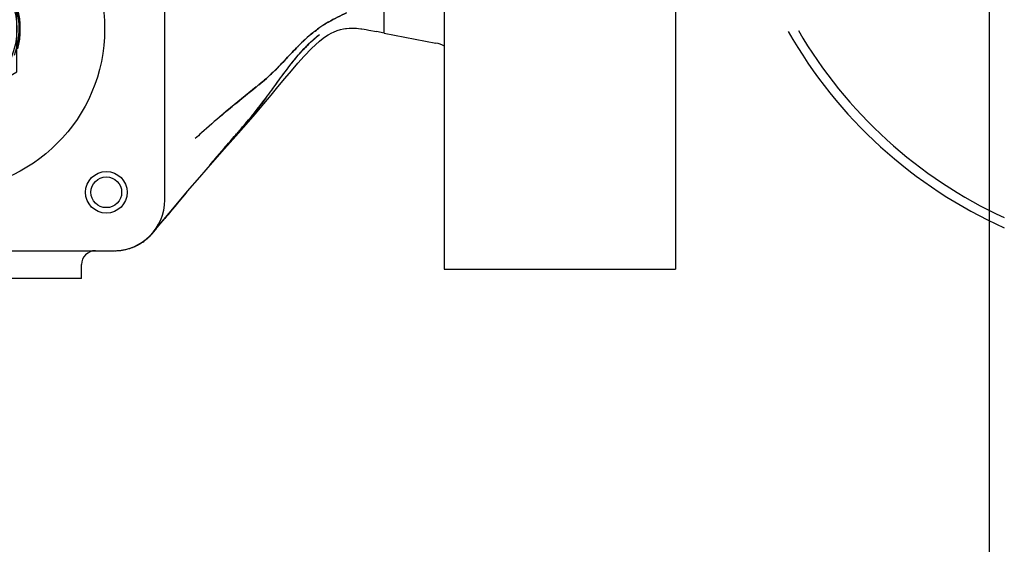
# Model space of a CAD drawing. Header units: millimetres. Extents: x 0 to 1189, y 0 to 841.
# Tile 128 of 169: x 1003 to 1011.53, y 546.69 to 551.23. Entities that reach past the tile are written whole.
import ezdxf

# ---------------------------------------------------------------- set-up
doc = ezdxf.new("R2010")
doc.units = ezdxf.units.MM
doc.header["$LTSCALE"] = 65.395
for name, color, linetype in [('0006_725700_29_ABL518', 7, 'CONTINUOUS'), ('0006_725700_29_T2_PBL520', 7, 'CONTINUOUS'), ('0006_725700_29_T3_ABL519', 7, 'CONTINUOUS'), ('0006_725700_29_T4_PBL527', 7, 'CONTINUOUS'), ('0006_725700_29_T5_ABL526', 7, 'CONTINUOUS'), ('0006_725700_29_T6_ABL525', 7, 'CONTINUOUS'), ('0006_725700_29T20_PBL595', 7, 'CONTINUOUS'), ('0006_725700_29T37_PBL1799', 7, 'CONTINUOUS'), ('0006_725700_29T40_PBL619', 7, 'CONTINUOUS'), ('0006_725700_29T42_PBL596', 7, 'CONTINUOUS'), ('1907_153200_88_ABL513', 7, 'CONTINUOUS'), ('1907_153200_88_T2_PBL522', 7, 'CONTINUOUS'), ('9M32C_GENSET_KPL_VERROHRUNG_ABL510', 7, 'CONTINUOUS'), ('LAUTERBACH_SP_RING_2_0200_50_PBL1810', 7, 'CONTINUOUS'), ('LAUTERBACH_SP_RING_2_0200_50_PBL523', 7, 'CONTINUOUS'), ('links_2_VBL507', 7, 'CONTINUOUS')]:
    doc.layers.add(name, color=color, linetype=linetype)

# ---------------------------------------------------------------- blocks, each defined once
blk = doc.blocks.new('1907_153200_88_T2_PBL522', base_point=(1013.1996, 551.9887))
at = {"layer": '1907_153200_88_T2_PBL522', "color": 7, "linetype": 'Continuous'}
blk.add_line((1011.3996, 545.9087), (1011.3996, 558.0687), dxfattribs=at)
blk = doc.blocks.new('1907_153200_88_ABL513', base_point=(1018.9414, 561.2305))
at = {"layer": '1907_153200_88_T2_PBL522'}
blk.add_blockref('1907_153200_88_T2_PBL522', (1013.1996, 551.9887), dxfattribs=at)
blk = doc.blocks.new('0006_725700_29_T2_PBL520', base_point=(1002.3396, 553.9891))
at = {"layer": '0006_725700_29_T2_PBL520', "color": 6, "linetype": 'Continuous'}
for p, q in [((1006.1596, 551.1132), (1006.1596, 552.7446)), ((1006.0255, 551.139), (1006.0914, 551.1264)), ((1006.1596, 551.1131), (1006.0914, 551.1264)), ((1006.1596, 551.1131), (1006.6054, 551.0264)), ((1004.5631, 549.8661), (1004.6728, 549.9923)), ((1004.2596, 549.5085), (1004.194, 549.4373)), ((1004.269, 549.5198), (1004.2596, 549.5085)), ((1004.1596, 549.3852), (1004.1669, 549.3942)), ((1004.1669, 549.3942), (1004.1699, 549.398)), ((1004.1699, 549.398), (1004.1739, 549.4033)), ((1004.192, 549.4271), (1004.1976, 549.4339)), ((1004.1921, 549.4263), (1004.198, 549.4336)), ((1004.1295, 549.3527), (1004.1369, 549.3601)), ((1003.9405, 549.2441), (1003.9486, 549.2465)), ((1003.5396, 548.9887), (1003.5396, 549.1087)), ((1003.5396, 548.9887), (1001.1396, 548.9887))]:
    blk.add_line(p, q, dxfattribs=at)
at = {"layer": '0006_725700_29_T2_PBL520', "color": 2, "linetype": 'Continuous'}
for p, q in [((1005.4131, 550.998), (1005.4088, 550.9937)), ((1005.4088, 550.9937), (1005.4131, 550.998)), ((1005.0732, 550.6652), (1005.1391, 550.7202)), ((1004.5233, 550.1989), (1004.5236, 550.1992)), ((1004.6496, 549.9725), (1004.648, 549.9706)), ((1004.648, 549.9706), (1004.6495, 549.9724))]:
    blk.add_line(p, q, dxfattribs=at)
at = {"layer": '0006_725700_29_T2_PBL520', "color": 6, "linetype": 'Continuous'}
for points in [[(1005.5981, 551.0427), (1005.6152, 551.0569), (1005.6423, 551.0769), (1005.6728, 551.0965), (1005.7046, 551.1139), (1005.7204, 551.1215), (1005.7512, 551.1342), (1005.7803, 551.1436), (1005.807, 551.1498), (1005.825, 551.1525)], [(1005.825, 551.1525), (1005.8323, 551.1532), (1005.8568, 551.155), (1005.8791, 551.1556), (1005.8997, 551.1553), (1005.9191, 551.1542), (1005.9377, 551.1526), (1005.9564, 551.1504), (1005.9658, 551.1491), (1005.9844, 551.1463), (1006.0038, 551.143), (1006.0255, 551.139)], [(1004.6728, 549.9923), (1004.7775, 550.1105), (1004.8745, 550.2193), (1004.9638, 550.3203), (1005.0453, 550.4141), (1005.1178, 550.4997), (1005.1811, 550.5764), (1005.2397, 550.6479), (1005.2979, 550.7183), (1005.3557, 550.7871), (1005.4109, 550.8511), (1005.4676, 550.914), (1005.5307, 550.9796), (1005.5981, 551.0427)], [(1004.1915, 549.4274), (1004.3587, 549.6262), (1004.4575, 549.7428), (1004.5631, 549.8661)], [(1004.3838, 549.6536), (1004.4331, 549.7134), (1004.455, 549.7398)], [(1004.2596, 549.5085), (1004.291, 549.5433), (1004.327, 549.5851), (1004.3496, 549.6121), (1004.3838, 549.6536)], [(1004.198, 549.4336), (1004.2254, 549.4671), (1004.2596, 549.5085)], [(1004.1369, 549.3601), (1004.1417, 549.3651), (1004.1464, 549.3702), (1004.151, 549.3753), (1004.1554, 549.3803), (1004.1596, 549.3852)], [(1004.1739, 549.4033), (1004.1782, 549.4088), (1004.1816, 549.4131), (1004.1921, 549.4263)], [(1003.9486, 549.2465), (1003.9564, 549.2489), (1003.9636, 549.2512), (1003.9699, 549.2534), (1003.9751, 549.2553), (1003.9797, 549.257), (1003.9861, 549.2595), (1003.9936, 549.2625), (1004.0016, 549.266), (1004.0096, 549.2697), (1004.0175, 549.2735), (1004.0251, 549.2773), (1004.0323, 549.2811), (1004.0357, 549.283), (1004.0417, 549.2863), (1004.0463, 549.289), (1004.0496, 549.291), (1004.055, 549.2943), (1004.0625, 549.299), (1004.0701, 549.3041), (1004.0774, 549.3092), (1004.0843, 549.3142), (1004.0909, 549.3192), (1004.0966, 549.3237), (1004.1017, 549.3278), (1004.1075, 549.3327), (1004.1135, 549.3379), (1004.1195, 549.3432), (1004.125, 549.3484), (1004.1295, 549.3527)], [(1003.8259, 549.2287), (1003.8316, 549.2287), (1003.8401, 549.2289), (1003.8483, 549.2292), (1003.8561, 549.2297), (1003.8637, 549.2303), (1003.8712, 549.2311), (1003.8786, 549.2319), (1003.886, 549.2329), (1003.8934, 549.234), (1003.9007, 549.2352), (1003.908, 549.2366), (1003.9157, 549.2381), (1003.9238, 549.2399), (1003.9321, 549.2419), (1003.9405, 549.2441)]]:
    blk.add_lwpolyline(points, dxfattribs=at)
blk.add_circle((1003.7538, 549.7344), 0.1329, dxfattribs=at)
at = {"layer": '0006_725700_29_T2_PBL520', "color": 2, "linetype": 'Continuous'}
for centre, radius, start, end in [((1006.1697, 550.3491), 0.9905, 124.30484, 125.548), ((1006.2214, 550.2753), 1.0803, 124.36873, 125.50014), ((1006.232, 550.256), 1.1024, 120.20237, 124.24932), ((1006.2339, 550.255), 1.1041, 120.26981, 124.30845), ((1006.5379, 549.8966), 1.5741, 130.81015, 134.07197), ((1006.4691, 549.9739), 1.4707, 130.74562, 134.22687), ((1006.2887, 550.1835), 1.1941, 125.57416, 130.75278), ((1007.101, 549.3149), 2.3837, 135.2281, 135.50737), ((1007.0741, 549.3494), 2.3403, 135.3644, 135.65072), ((1006.8905, 549.5253), 2.0861, 133.92423, 135.09074), ((1006.8284, 549.5939), 1.9937, 134.01874, 135.22707), ((1004.4581, 551.5302), 1.0582, 310.05516, 311.85776), ((1003.7857, 552.2751), 2.0613, 311.06469, 311.99209), ((999.6445, 557.2471), 8.5319, 309.32492, 309.51565), ((999.5395, 557.2826), 8.627, 309.71614, 309.91016), ((1000.3928, 554.1001), 5.9238, 323.15738, 324.01802), ((1000.5854, 553.9532), 5.6816, 323.17748, 324.07153), ((1010.3614, 543.8234), 8.6449, 130.42687, 131.99093), ((1009.3528, 545.0154), 7.0834, 130.0283, 130.46897), ((1007.9732, 546.5929), 4.9872, 129.5504, 130.17609), ((1009.9034, 544.3032), 7.9816, 131.85003, 132.38001), ((1008.6261, 545.7574), 6.0465, 132.02968, 132.7257), ((976.1632, 575.1356), 38.0074, 318.83562, 319.05957), ((978.6516, 572.9757), 34.7123, 318.81661, 319.06157), ((996.6159, 557.3845), 10.9257, 319.09592, 319.57566), ((996.5644, 557.4291), 10.9939, 319.09706, 319.57219), ((1028.2948, 529.5791), 31.2249, 138.86887, 139.09232), ((1024.8815, 532.5409), 26.7058, 138.83711, 139.09842), ((1016.2863, 539.9896), 15.3321, 139.10806, 139.37459), ((1016.693, 539.6482), 15.863, 139.13621, 139.39506)]:
    blk.add_arc(centre, radius, start, end, dxfattribs=at)
at = {"layer": '0006_725700_29_T2_PBL520', "color": 6, "linetype": 'Continuous'}
for centre, radius, start, end in [((1006.5596, 550.7908), 0.24, 59.75251, 79), ((1003.6596, 549.1087), 0.12, 90, 180)]:
    blk.add_arc(centre, radius, start, end, dxfattribs=at)
at = {"layer": '0006_725700_29_T2_PBL520', "color": 2, "linetype": 'Continuous'}
for points in [[(1005.8342, 551.288), (1005.7806, 551.2643), (1005.7279, 551.2382), (1005.6773, 551.2086)], [(1005.6774, 551.2087), (1005.728, 551.2382), (1005.7807, 551.2642), (1005.8343, 551.2878)], [(1005.45, 550.9598), (1005.4964, 551.0106), (1005.5462, 551.0585), (1005.5998, 551.1015)], [(1005.5091, 551.088), (1005.5364, 551.1115), (1005.5646, 551.134), (1005.5939, 551.1549)], [(1005.4006, 550.9855), (1005.3656, 550.9496), (1005.3314, 550.913), (1005.2972, 550.8763)], [(1005.298, 550.8766), (1005.332, 550.9131), (1005.3658, 550.9497), (1005.4006, 550.9853)], [(1005.3283, 550.8131), (1005.367, 550.8635), (1005.4071, 550.9129), (1005.45, 550.9598)], [(1005.2972, 550.8763), (1005.2545, 550.8305), (1005.2113, 550.785), (1005.1648, 550.7431)], [(1005.1863, 550.6197), (1005.2333, 550.6843), (1005.2796, 550.7496), (1005.3283, 550.8131)], [(1005.1398, 550.7209), (1005.1182, 550.7021), (1005.0964, 550.6837), (1005.0744, 550.6653)], [(1005.052, 550.6466), (1004.9677, 550.5766), (1004.8821, 550.5081), (1004.7976, 550.4383)], [(1004.9332, 550.2998), (1005.0021, 550.3807), (1005.0696, 550.463), (1005.1335, 550.5481)], [(1004.7558, 550.4034), (1004.6958, 550.3528), (1004.6367, 550.301), (1004.5782, 550.2486)]]:
    blk.add_open_spline(points, degree=3, dxfattribs=at)
for points, knots in [([(1005.45, 550.9598), (1005.462, 550.9729), (1005.5092, 551.023), (1005.5601, 551.0696), (1005.5998, 551.1015)], [0, 0, 0, 0, 0.259198, 1, 1, 1, 1]), ([(1005.3285, 550.8132), (1005.3385, 550.8263), (1005.3775, 550.8764), (1005.4183, 550.9251), (1005.45, 550.9598)], [0, 0, 0, 0, 0.26004, 1, 1, 1, 1]), ([(1005.1643, 550.742), (1005.1767, 550.7532), (1005.2229, 550.7965), (1005.2662, 550.8426), (1005.298, 550.8766)], [0, 0, 0, 0, 0.263808, 1, 1, 1, 1]), ([(1005.1861, 550.6194), (1005.1986, 550.6366), (1005.2455, 550.7016), (1005.2926, 550.7665), (1005.3285, 550.8132)], [0, 0, 0, 0, 0.265133, 1, 1, 1, 1]), ([(1004.797, 550.4394), (1004.8175, 550.4566), (1004.9017, 550.5265), (1004.9873, 550.5947), (1005.0513, 550.6471)], [0, 0, 0, 0, 0.244733, 1, 1, 1, 1]), ([(1005.1335, 550.548), (1005.1171, 550.5262), (1005.0523, 550.4418), (1004.9844, 550.3599), (1004.9332, 550.2997)], [0, 0, 0, 0, 0.256756, 1, 1, 1, 1])]:
    blk.add_open_spline(points, degree=3, knots=knots, dxfattribs=at)
blk = doc.blocks.new('0006_725700_29_T3_ABL519', base_point=(1002.3396, 553.9891))
at = {"layer": '0006_725700_29_T2_PBL520'}
blk.add_blockref('0006_725700_29_T2_PBL520', (1002.3396, 553.9891), dxfattribs=at)
blk = doc.blocks.new('0006_725700_29_T4_PBL527', base_point=(1002.3396, 551.1487))
at = {"layer": '0006_725700_29_T4_PBL527', "color": 7, "linetype": 'Continuous'}
for p, q in [((1003.8196, 553.0687), (1000.8596, 553.0687)), ((1000.4196, 552.6287), (1000.4196, 549.6687)), ((1004.2596, 549.6687), (1004.2596, 552.6287)), ((1000.8596, 549.2287), (1003.8196, 549.2287))]:
    blk.add_line(p, q, dxfattribs=at)
for centre, radius in [((1000.9254, 552.5629), 0.18), ((1003.7538, 552.5629), 0.18), ((1002.3396, 551.1487), 1.4), ((1000.9254, 549.7344), 0.18), ((1003.7538, 549.7344), 0.18)]:
    blk.add_circle(centre, radius, dxfattribs=at)
for centre, radius, start, end in [((1000.8596, 552.6287), 0.44, 90, 180), ((1003.8196, 552.6287), 0.44, 0, 90), ((1002.3396, 551.1487), 0.67, 104.01416, 135.58149), ((1002.3396, 551.1487), 0.67, 44.40507, 75.99734), ((1002.3396, 551.1487), 0.67, 165.01323, 194.98552), ((1002.3396, 551.1487), 0.67, 345.01323, 14.98552), ((1002.3396, 551.1487), 0.67, 224.40507, 255.99734), ((1002.3396, 551.1487), 0.67, 284.01416, 315.58149), ((1000.8596, 549.6687), 0.44, 180, 270), ((1003.8196, 549.6687), 0.44, 270, 360)]:
    blk.add_arc(centre, radius, start, end, dxfattribs=at)
blk = doc.blocks.new('0006_725700_29_T5_ABL526', base_point=(1002.3396, 551.1487))
at = {"layer": '0006_725700_29_T4_PBL527'}
blk.add_blockref('0006_725700_29_T4_PBL527', (1002.3396, 551.1487), dxfattribs=at)
blk = doc.blocks.new('0006_725700_29T20_PBL595', base_point=(1002.3396, 551.1487))
at = {"layer": '0006_725700_29T20_PBL595', "color": 7, "linetype": 'Continuous'}
for p, q in [((1002.3396, 551.8887), (1001.6988, 551.5187)), ((1002.9805, 551.5187), (1002.3396, 551.8887)), ((1001.6988, 551.5187), (1001.6988, 550.7787)), ((1002.9805, 550.7787), (1002.9805, 551.5187)), ((1001.6988, 550.7787), (1002.3396, 550.4087)), ((1002.3396, 550.4087), (1002.9805, 550.7787))]:
    blk.add_line(p, q, dxfattribs=at)
blk.add_circle((1002.3396, 551.1487), 0.64, dxfattribs=at)
blk = doc.blocks.new('0006_725700_29T42_PBL596', base_point=(1002.3396, 551.1487))
at = {"layer": '0006_725700_29T42_PBL596', "color": 7, "linetype": 'Continuous'}
for p, q in [((1002.3396, 551.4489), (1002.0796, 551.2988)), ((1002.5996, 551.2988), (1002.3396, 551.4489)), ((1002.0796, 551.2988), (1002.0796, 550.9986)), ((1002.5996, 550.9986), (1002.5996, 551.2988)), ((1002.0796, 550.9986), (1002.3396, 550.8484)), ((1002.3396, 550.8484), (1002.5996, 550.9986))]:
    blk.add_line(p, q, dxfattribs=at)
blk.add_circle((1002.3396, 551.1487), 0.226, dxfattribs=at)
blk = doc.blocks.new('0006_725700_29T40_PBL619', base_point=(1002.3396, 551.1487))
at = {"layer": '0006_725700_29T40_PBL619', "color": 7, "linetype": 'Continuous'}
for p, q in [((1002.2463, 551.2166), (1002.3518, 551.2635)), ((1002.3518, 551.2635), (1002.4451, 551.1956)), ((1002.2463, 551.2166), (1002.2341, 551.1018)), ((1002.433, 551.0807), (1002.4451, 551.1956)), ((1002.3275, 551.0338), (1002.2341, 551.1018)), ((1002.433, 551.0807), (1002.3275, 551.0338))]:
    blk.add_line(p, q, dxfattribs=at)
for radius in [0.2, 0.1632]:
    blk.add_circle((1002.3396, 551.1487), radius, dxfattribs=at)
blk = doc.blocks.new('0006_725700_29T37_PBL1799', base_point=(1002.3396, 551.1487))
at = {"layer": '0006_725700_29T37_PBL1799', "color": 7, "linetype": 'Continuous'}
for start, end in [(113.78268, 127.29115), (53.80868, 67.32996), (159.78897, 201.59875), (339.78897, 21.59875), (233.80868, 247.32996), (293.78268, 307.29115)]:
    blk.add_arc((1002.3396, 551.1487), 0.66, start, end, dxfattribs=at)
blk = doc.blocks.new('0006_725700_29_T6_ABL525', base_point=(1002.3396, 551.1487))
at = {"layer": '0006_725700_29_T5_ABL526'}
blk.add_blockref('0006_725700_29_T5_ABL526', (1002.3396, 551.1487), dxfattribs=at)
at = {"layer": '0006_725700_29T20_PBL595'}
blk.add_blockref('0006_725700_29T20_PBL595', (1002.3396, 551.1487), dxfattribs=at)
at = {"layer": '0006_725700_29T37_PBL1799'}
blk.add_blockref('0006_725700_29T37_PBL1799', (1002.3396, 551.1487), dxfattribs=at)
at = {"layer": '0006_725700_29T40_PBL619'}
blk.add_blockref('0006_725700_29T40_PBL619', (1002.3396, 551.1487), dxfattribs=at)
at = {"layer": '0006_725700_29T42_PBL596'}
blk.add_blockref('0006_725700_29T42_PBL596', (1002.3396, 551.1487), dxfattribs=at)
blk = doc.blocks.new('0006_725700_29_ABL518', base_point=(1002.3396, 553.9891))
at = {"layer": '0006_725700_29_T3_ABL519'}
blk.add_blockref('0006_725700_29_T3_ABL519', (1002.3396, 553.9891), dxfattribs=at)
at = {"layer": '0006_725700_29_T6_ABL525'}
blk.add_blockref('0006_725700_29_T6_ABL525', (1002.3396, 551.1487), dxfattribs=at)
blk = doc.blocks.new('LAUTERBACH_SP_RING_2_0200_50_PBL523', base_point=(1007.6796, 553.1486))
at = {"layer": 'LAUTERBACH_SP_RING_2_0200_50_PBL523', "color": 7, "linetype": 'Continuous'}
for p, q in [((1006.6796, 557.2286), (1006.6796, 549.0687)), ((1008.6796, 557.2286), (1008.6796, 549.0687)), ((1006.6796, 549.0687), (1008.6796, 549.0687))]:
    blk.add_line(p, q, dxfattribs=at)
blk = doc.blocks.new('LAUTERBACH_SP_RING_2_0200_50_PBL1810', base_point=(1013.1996, 553.1487))
at = {"layer": 'LAUTERBACH_SP_RING_2_0200_50_PBL1810', "color": 7, "linetype": 'Continuous'}
for radius, start, end in [(4.08, 209.69583, 245.79449), (4, 210.24619, 245.25173)]:
    blk.add_arc((1013.1996, 553.1487), radius, start, end, dxfattribs=at)
blk = doc.blocks.new('9M32C_GENSET_KPL_VERROHRUNG_ABL510', base_point=(997.0768, 614.5887))
at = {"layer": '0006_725700_29_ABL518'}
blk.add_blockref('0006_725700_29_ABL518', (1002.3396, 553.9891), dxfattribs=at)
at = {"layer": '1907_153200_88_ABL513'}
blk.add_blockref('1907_153200_88_ABL513', (1018.9414, 561.2305), dxfattribs=at)
at = {"layer": 'LAUTERBACH_SP_RING_2_0200_50_PBL1810'}
blk.add_blockref('LAUTERBACH_SP_RING_2_0200_50_PBL1810', (1013.1996, 553.1487), dxfattribs=at)
at = {"layer": 'LAUTERBACH_SP_RING_2_0200_50_PBL523'}
blk.add_blockref('LAUTERBACH_SP_RING_2_0200_50_PBL523', (1007.6796, 553.1486), dxfattribs=at)
blk = doc.blocks.new('LINKS_2_VBL507', base_point=(991.3775, 628.2929))
at = {"layer": '9M32C_GENSET_KPL_VERROHRUNG_ABL510'}
blk.add_blockref('9M32C_GENSET_KPL_VERROHRUNG_ABL510', (997.0768, 614.5887), dxfattribs=at)

msp = doc.modelspace()

# ---------------------------------------------------------------- block references
at = {"layer": 'links_2_VBL507'}
msp.add_blockref('LINKS_2_VBL507', (991.37753, 628.29289), dxfattribs=at)

doc.saveas('drawing.dxf')
